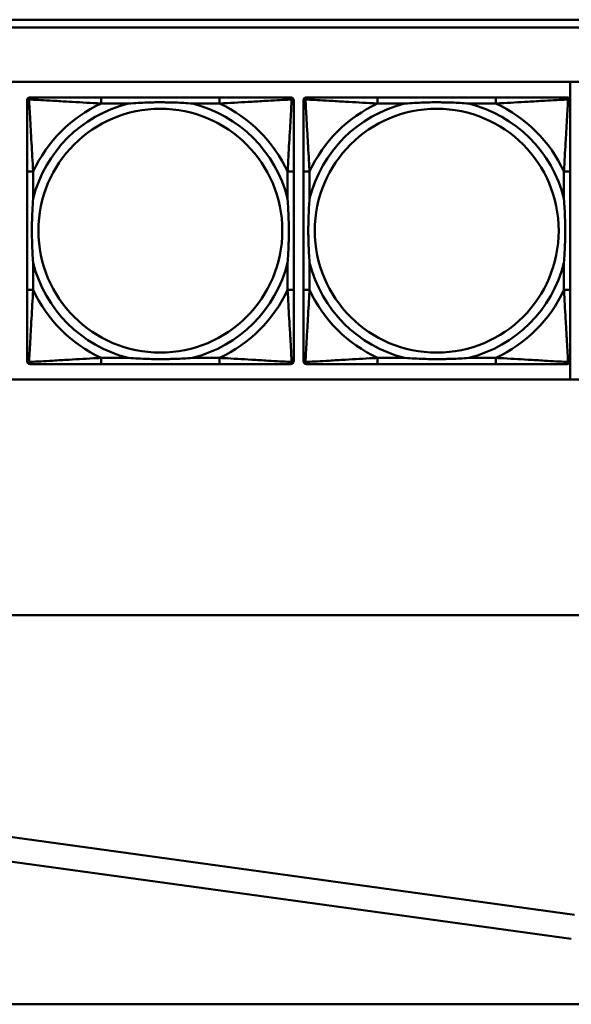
# Model space of a CAD drawing. Header units: inches. Extents: x 9.4 to 55.3, y 0.3 to 33.1.
# Tile 28 of 173: x 19 to 20.4, y 3.3 to 5.9. Entities that reach past the tile are written whole.
import ezdxf

# ---------------------------------------------------------------- set-up
doc = ezdxf.new("R2010")
doc.units = ezdxf.units.IN
doc.header["$MEASUREMENT"] = 0
doc.layers.add('Visible Edges(ANSI)', color=7, linetype='Continuous', lineweight=50)
doc.layers.add('Visible Tangent Edges(ANSI)', color=7, linetype='Continuous', lineweight=50)

msp = doc.modelspace()

# ---------------------------------------------------------------- linework, layer by layer
at = {"layer": 'Visible Edges(ANSI)'}
for p, q in [((14.6826, 5.8756), (22.8296, 5.8756)), ((22.8296, 5.8556), (14.6826, 5.8556)), ((14.6826, 5.7156), (31.7766, 5.7156)), ((20.3776, 5.7156), (20.3776, 5.6695)), ((18.9827, 4.9987), (18.9827, 5.668)), ((18.9906, 5.6759), (18.9945, 5.6759)), ((19.4772, 5.6759), (19.1732, 5.6759)), ((19.6559, 5.6759), (19.6598, 5.6759)), ((19.6677, 5.668), (19.6677, 5.6641)), ((19.6927, 4.9987), (19.6927, 5.668)), ((19.7006, 5.6759), (19.7045, 5.6759)), ((20.1872, 5.6759), (19.8832, 5.6759)), ((20.3659, 5.6759), (20.3698, 5.6759)), ((20.3777, 5.668), (20.3777, 5.6641)), ((18.9827, 5.4853), (18.9827, 5.1814)), ((19.6677, 5.1814), (19.6677, 5.4853)), ((19.6927, 5.4853), (19.6927, 5.1814)), ((20.3777, 5.1814), (20.3777, 5.4853)), ((19.6598, 4.9908), (18.9906, 4.9908)), ((19.1732, 4.9908), (19.4772, 4.9908)), ((19.6677, 5.0027), (19.6677, 4.9987)), ((20.3698, 4.9908), (19.7006, 4.9908)), ((19.8832, 4.9908), (20.1872, 4.9908)), ((20.3776, 4.9972), (20.3776, 4.951)), ((20.3777, 5.0027), (20.3777, 4.9987)), ((31.7766, 4.951), (14.6826, 4.951)), ((13.8426, 4.3456), (35.9564, 4.3456)), ((16.7107, 4.0837), (20.3894, 3.5759)), ((20.3808, 3.5135), (16.7021, 4.0213)), ((14.1326, 3.3456), (29.6526, 3.3456))]:
    msp.add_line(p, q, dxfattribs=at)
for centre, radius, start, end in [((18.9906, 5.668), 0.00787, 90, 180), ((18.9945, 5.6641), 0.0118, 90, 180), ((19.6559, 5.6641), 0.0118, 0, 90), ((19.6598, 5.668), 0.00787, 0, 90), ((19.7006, 5.668), 0.00787, 90, 180), ((19.7045, 5.6641), 0.0118, 90, 180), ((20.3659, 5.6641), 0.0118, 0, 90), ((20.3698, 5.668), 0.00787, 0, 90), ((18.9945, 5.0027), 0.0118, 180, 270), ((18.9906, 4.9987), 0.00787, 180, 270), ((19.6559, 5.0027), 0.0118, 270, 360), ((19.6598, 4.9987), 0.00787, 270, 0), ((19.7045, 5.0027), 0.0118, 180, 270), ((19.7006, 4.9987), 0.00787, 180, 270), ((20.3659, 5.0027), 0.0118, 270, 360), ((20.3698, 4.9987), 0.00787, 270, 0)]:
    msp.add_arc(centre, radius, start, end, dxfattribs=at)
for points, knots in [([(19.1732, 5.6759), (19.1697, 5.6759), (19.1661, 5.6759), (19.1625, 5.6759), (19.1293, 5.6759), (19.0956, 5.6759), (19.0647, 5.6759), (19.0378, 5.6759), (19.0122, 5.6759), (18.9988, 5.6759), (18.9972, 5.6759), (18.9957, 5.6759), (18.9945, 5.6759)], [0, 0, 0, 0, 0.0272471, 0.0272471, 0.0272471, 0.2790553, 0.2790553, 0.2790553, 0.4988354, 0.4988354, 0.4988354, 0.5252205, 0.5252205, 0.5252205, 0.5252205]), ([(19.6559, 5.6759), (19.641, 5.6759), (19.5994, 5.6759), (19.5588, 5.6759), (19.5322, 5.6759), (19.5044, 5.6759), (19.4772, 5.6759)], [-0.5252205, -0.5252205, -0.5252205, -0.5252205, -0.20743, -0.20743, -0.20743, 0, 0, 0, 0]), ([(19.8832, 5.6759), (19.8797, 5.6759), (19.8761, 5.6759), (19.8725, 5.6759), (19.8393, 5.6759), (19.8056, 5.6759), (19.7747, 5.6759), (19.7478, 5.6759), (19.7222, 5.6759), (19.7088, 5.6759), (19.7072, 5.6759), (19.7057, 5.6759), (19.7045, 5.6759)], [0, 0, 0, 0, 0.0272471, 0.0272471, 0.0272471, 0.2790553, 0.2790553, 0.2790553, 0.4988354, 0.4988354, 0.4988354, 0.5252205, 0.5252205, 0.5252205, 0.5252205]), ([(20.3659, 5.6759), (20.351, 5.6759), (20.3094, 5.6759), (20.2688, 5.6759), (20.2422, 5.6759), (20.2144, 5.6759), (20.1872, 5.6759)], [-0.5252205, -0.5252205, -0.5252205, -0.5252205, -0.20743, -0.20743, -0.20743, 0, 0, 0, 0]), ([(18.9827, 5.6641), (18.9827, 5.6492), (18.9827, 5.6076), (18.9827, 5.5669), (18.9827, 5.5404), (18.9827, 5.5125), (18.9827, 5.4853)], [-0.5252205, -0.5252205, -0.5252205, -0.5252205, -0.20743, -0.20743, -0.20743, 0, 0, 0, 0]), ([(19.2425, 5.6601), (19.2429, 5.6602), (19.2433, 5.6602), (19.2598, 5.6614), (19.2759, 5.6623), (19.2989, 5.663), (19.3055, 5.6632), (19.3147, 5.6633), (19.3172, 5.6633), (19.3213, 5.6633), (19.3229, 5.6633), (19.326, 5.6633), (19.3275, 5.6633), (19.3311, 5.6633), (19.3332, 5.6633), (19.3393, 5.6632), (19.3435, 5.6632), (19.3532, 5.663), (19.3588, 5.6628), (19.3786, 5.6621), (19.3926, 5.6613), (19.4071, 5.6602), (19.4075, 5.6602), (19.408, 5.6601)], [-0.416114, -0.416114, -0.416114, -0.416114, -0.4127691, -0.4127691, -0.2896446, -0.2896446, -0.2388934, -0.2388934, -0.2201881, -0.2201881, -0.2080204, -0.2080204, -0.196499, -0.196499, -0.1809939, -0.1809939, -0.149741, -0.149741, -0.1073162, -0.1073162, 0, 0, 0.0033356, 0.0033356, 0.0033356, 0.0033356]), ([(19.6677, 5.4853), (19.6677, 5.4889), (19.6677, 5.4925), (19.6677, 5.4961), (19.6677, 5.5293), (19.6677, 5.563), (19.6677, 5.5939), (19.6677, 5.6208), (19.6677, 5.6464), (19.6677, 5.6598), (19.6677, 5.6614), (19.6677, 5.6628), (19.6677, 5.6641)], [0, 0, 0, 0, 0.0272471, 0.0272471, 0.0272471, 0.2790553, 0.2790553, 0.2790553, 0.4988354, 0.4988354, 0.4988354, 0.5252205, 0.5252205, 0.5252205, 0.5252205]), ([(19.6927, 5.6641), (19.6927, 5.6492), (19.6927, 5.6076), (19.6927, 5.5669), (19.6927, 5.5404), (19.6927, 5.5125), (19.6927, 5.4853)], [-0.5252205, -0.5252205, -0.5252205, -0.5252205, -0.20743, -0.20743, -0.20743, 0, 0, 0, 0]), ([(19.9525, 5.6601), (19.9529, 5.6602), (19.9533, 5.6602), (19.9698, 5.6614), (19.9859, 5.6623), (20.0089, 5.663), (20.0155, 5.6632), (20.0247, 5.6633), (20.0272, 5.6633), (20.0313, 5.6633), (20.0329, 5.6633), (20.036, 5.6633), (20.0375, 5.6633), (20.0411, 5.6633), (20.0432, 5.6633), (20.0493, 5.6632), (20.0535, 5.6632), (20.0632, 5.663), (20.0688, 5.6628), (20.0886, 5.6621), (20.1026, 5.6613), (20.1171, 5.6602), (20.1175, 5.6602), (20.118, 5.6601)], [-0.416114, -0.416114, -0.416114, -0.416114, -0.4127691, -0.4127691, -0.2896446, -0.2896446, -0.2388934, -0.2388934, -0.2201881, -0.2201881, -0.2080204, -0.2080204, -0.196499, -0.196499, -0.1809939, -0.1809939, -0.149741, -0.149741, -0.1073162, -0.1073162, 0, 0, 0.0033356, 0.0033356, 0.0033356, 0.0033356]), ([(20.3777, 5.4853), (20.3777, 5.4889), (20.3777, 5.4925), (20.3777, 5.4961), (20.3777, 5.5293), (20.3777, 5.563), (20.3777, 5.5939), (20.3777, 5.6208), (20.3777, 5.6464), (20.3777, 5.6598), (20.3777, 5.6614), (20.3777, 5.6628), (20.3777, 5.6641)], [0, 0, 0, 0, 0.0272471, 0.0272471, 0.0272471, 0.2790553, 0.2790553, 0.2790553, 0.4988354, 0.4988354, 0.4988354, 0.5252205, 0.5252205, 0.5252205, 0.5252205]), ([(18.9984, 5.2506), (18.9984, 5.2511), (18.9984, 5.2515), (18.9971, 5.268), (18.9963, 5.2841), (18.9956, 5.307), (18.9954, 5.3137), (18.9953, 5.3229), (18.9953, 5.3254), (18.9953, 5.3294), (18.9953, 5.331), (18.9953, 5.3342), (18.9953, 5.3357), (18.9953, 5.3393), (18.9953, 5.3413), (18.9953, 5.3475), (18.9954, 5.3516), (18.9956, 5.3614), (18.9958, 5.367), (18.9965, 5.3867), (18.9973, 5.4008), (18.9984, 5.4152), (18.9984, 5.4157), (18.9984, 5.4161)], [-0.416114, -0.416114, -0.416114, -0.416114, -0.4127691, -0.4127691, -0.2896446, -0.2896446, -0.2388934, -0.2388934, -0.2201881, -0.2201881, -0.2080204, -0.2080204, -0.196499, -0.196499, -0.1809939, -0.1809939, -0.149741, -0.149741, -0.1073162, -0.1073162, 0, 0, 0.0033356, 0.0033356, 0.0033356, 0.0033356]), ([(19.652, 5.4161), (19.652, 5.4157), (19.652, 5.4152), (19.6533, 5.3987), (19.6541, 5.3827), (19.6548, 5.3597), (19.655, 5.353), (19.6551, 5.3438), (19.6551, 5.3414), (19.6551, 5.3373), (19.6551, 5.3357), (19.6552, 5.3326), (19.6551, 5.331), (19.6551, 5.3275), (19.6551, 5.3254), (19.6551, 5.3192), (19.655, 5.3151), (19.6548, 5.3054), (19.6546, 5.2998), (19.6539, 5.28), (19.6531, 5.266), (19.652, 5.2515), (19.652, 5.2511), (19.652, 5.2506)], [-0.416114, -0.416114, -0.416114, -0.416114, -0.4127691, -0.4127691, -0.2896446, -0.2896446, -0.2388934, -0.2388934, -0.2201881, -0.2201881, -0.2080204, -0.2080204, -0.196499, -0.196499, -0.1809939, -0.1809939, -0.149741, -0.149741, -0.1073162, -0.1073162, 0, 0, 0.0033356, 0.0033356, 0.0033356, 0.0033356]), ([(19.7084, 5.2506), (19.7084, 5.2511), (19.7084, 5.2515), (19.7071, 5.268), (19.7063, 5.2841), (19.7056, 5.307), (19.7054, 5.3137), (19.7053, 5.3229), (19.7053, 5.3254), (19.7053, 5.3294), (19.7053, 5.331), (19.7053, 5.3342), (19.7053, 5.3357), (19.7053, 5.3393), (19.7053, 5.3413), (19.7053, 5.3475), (19.7054, 5.3516), (19.7056, 5.3614), (19.7058, 5.367), (19.7065, 5.3867), (19.7073, 5.4008), (19.7084, 5.4152), (19.7084, 5.4157), (19.7084, 5.4161)], [-0.416114, -0.416114, -0.416114, -0.416114, -0.4127691, -0.4127691, -0.2896446, -0.2896446, -0.2388934, -0.2388934, -0.2201881, -0.2201881, -0.2080204, -0.2080204, -0.196499, -0.196499, -0.1809939, -0.1809939, -0.149741, -0.149741, -0.1073162, -0.1073162, 0, 0, 0.0033356, 0.0033356, 0.0033356, 0.0033356]), ([(20.362, 5.4161), (20.362, 5.4157), (20.362, 5.4152), (20.3633, 5.3987), (20.3641, 5.3827), (20.3648, 5.3597), (20.365, 5.353), (20.3651, 5.3438), (20.3651, 5.3414), (20.3651, 5.3373), (20.3651, 5.3357), (20.3652, 5.3326), (20.3651, 5.331), (20.3651, 5.3275), (20.3651, 5.3254), (20.3651, 5.3192), (20.365, 5.3151), (20.3648, 5.3054), (20.3646, 5.2998), (20.3639, 5.28), (20.3631, 5.266), (20.362, 5.2515), (20.362, 5.2511), (20.362, 5.2506)], [-0.416114, -0.416114, -0.416114, -0.416114, -0.4127691, -0.4127691, -0.2896446, -0.2896446, -0.2388934, -0.2388934, -0.2201881, -0.2201881, -0.2080204, -0.2080204, -0.196499, -0.196499, -0.1809939, -0.1809939, -0.149741, -0.149741, -0.1073162, -0.1073162, 0, 0, 0.0033356, 0.0033356, 0.0033356, 0.0033356]), ([(18.9827, 5.1814), (18.9827, 5.1542), (18.9827, 5.1263), (18.9827, 5.0998), (18.9827, 5.0591), (18.9827, 5.0175), (18.9827, 5.0027)], [3.9382945, 3.9382945, 3.9382945, 3.9382945, 4.1457245, 4.1457245, 4.1457245, 4.463515, 4.463515, 4.463515, 4.463515]), ([(19.6677, 5.0027), (19.6677, 5.0175), (19.6677, 5.0591), (19.6677, 5.0998), (19.6677, 5.1263), (19.6677, 5.1542), (19.6677, 5.1814)], [-0.5252205, -0.5252205, -0.5252205, -0.5252205, -0.20743, -0.20743, -0.20743, 0, 0, 0, 0]), ([(19.6927, 5.1814), (19.6927, 5.1542), (19.6927, 5.1263), (19.6927, 5.0998), (19.6927, 5.0591), (19.6927, 5.0175), (19.6927, 5.0027)], [3.9382945, 3.9382945, 3.9382945, 3.9382945, 4.1457245, 4.1457245, 4.1457245, 4.463515, 4.463515, 4.463515, 4.463515]), ([(20.3777, 5.0027), (20.3777, 5.0175), (20.3777, 5.0591), (20.3777, 5.0998), (20.3777, 5.1263), (20.3777, 5.1542), (20.3777, 5.1814)], [-0.5252205, -0.5252205, -0.5252205, -0.5252205, -0.20743, -0.20743, -0.20743, 0, 0, 0, 0]), ([(18.9945, 4.9908), (19.0094, 4.9908), (19.051, 4.9908), (19.0916, 4.9908), (19.1182, 4.9908), (19.146, 4.9908), (19.1732, 4.9908)], [-0.5252205, -0.5252205, -0.5252205, -0.5252205, -0.20743, -0.20743, -0.20743, 0, 0, 0, 0]), ([(19.408, 5.0066), (19.4075, 5.0066), (19.4071, 5.0065), (19.3926, 5.0054), (19.3786, 5.0046), (19.3588, 5.0039), (19.3532, 5.0038), (19.3435, 5.0036), (19.3393, 5.0035), (19.3332, 5.0034), (19.3311, 5.0034), (19.3275, 5.0034), (19.326, 5.0034), (19.3229, 5.0034), (19.3213, 5.0034), (19.3172, 5.0034), (19.3147, 5.0035), (19.3055, 5.0036), (19.2989, 5.0037), (19.2759, 5.0044), (19.2598, 5.0053), (19.2433, 5.0065), (19.2429, 5.0066), (19.2425, 5.0066)], [-0.4149464, -0.4149464, -0.4149464, -0.4149464, -0.41162, -0.41162, -0.3046026, -0.3046026, -0.2622958, -0.2622958, -0.23113, -0.23113, -0.215668, -0.215668, -0.2041787, -0.2041787, -0.1920448, -0.1920448, -0.1733916, -0.1733916, -0.1227817, -0.1227817, 0, 0, 0.0033356, 0.0033356, 0.0033356, 0.0033356]), ([(19.4772, 4.9908), (19.5044, 4.9908), (19.5322, 4.9908), (19.5588, 4.9908), (19.5994, 4.9908), (19.641, 4.9908), (19.6559, 4.9908)], [3.9382945, 3.9382945, 3.9382945, 3.9382945, 4.1457245, 4.1457245, 4.1457245, 4.463515, 4.463515, 4.463515, 4.463515]), ([(19.7045, 4.9908), (19.7194, 4.9908), (19.761, 4.9908), (19.8016, 4.9908), (19.8282, 4.9908), (19.856, 4.9908), (19.8832, 4.9908)], [-0.5252205, -0.5252205, -0.5252205, -0.5252205, -0.20743, -0.20743, -0.20743, 0, 0, 0, 0]), ([(20.118, 5.0066), (20.1175, 5.0066), (20.1171, 5.0065), (20.1026, 5.0054), (20.0886, 5.0046), (20.0688, 5.0039), (20.0632, 5.0038), (20.0535, 5.0036), (20.0493, 5.0035), (20.0432, 5.0034), (20.0411, 5.0034), (20.0375, 5.0034), (20.036, 5.0034), (20.0329, 5.0034), (20.0313, 5.0034), (20.0272, 5.0034), (20.0247, 5.0035), (20.0155, 5.0036), (20.0089, 5.0037), (19.9859, 5.0044), (19.9698, 5.0053), (19.9533, 5.0065), (19.9529, 5.0066), (19.9525, 5.0066)], [-0.4149464, -0.4149464, -0.4149464, -0.4149464, -0.41162, -0.41162, -0.3046026, -0.3046026, -0.2622958, -0.2622958, -0.23113, -0.23113, -0.215668, -0.215668, -0.2041787, -0.2041787, -0.1920448, -0.1920448, -0.1733916, -0.1733916, -0.1227817, -0.1227817, 0, 0, 0.0033356, 0.0033356, 0.0033356, 0.0033356]), ([(20.1872, 4.9908), (20.2144, 4.9908), (20.2422, 4.9908), (20.2688, 4.9908), (20.3094, 4.9908), (20.351, 4.9908), (20.3659, 4.9908)], [3.9382945, 3.9382945, 3.9382945, 3.9382945, 4.1457245, 4.1457245, 4.1457245, 4.463515, 4.463515, 4.463515, 4.463515])]:
    msp.add_open_spline(points, degree=3, knots=knots, dxfattribs=at)
at = {"layer": 'Visible Tangent Edges(ANSI)'}
for p, q in [((19.1732, 5.6759), (19.1732, 5.6601)), ((19.4772, 5.6759), (19.4772, 5.6601)), ((19.8832, 5.6759), (19.8832, 5.6601)), ((20.1872, 5.6759), (20.1872, 5.6601)), ((19.1732, 5.6601), (19.2425, 5.6601)), ((19.408, 5.6601), (19.4772, 5.6601)), ((19.8832, 5.6601), (19.9525, 5.6601)), ((20.118, 5.6601), (20.1872, 5.6601)), ((18.9984, 5.4853), (18.9827, 5.4853)), ((18.9984, 5.4161), (18.9984, 5.4853)), ((19.6677, 5.4853), (19.652, 5.4853)), ((19.652, 5.4853), (19.652, 5.4161)), ((19.7084, 5.4853), (19.6927, 5.4853)), ((19.7084, 5.4161), (19.7084, 5.4853)), ((20.3777, 5.4853), (20.362, 5.4853)), ((20.362, 5.4853), (20.362, 5.4161)), ((18.9984, 5.1814), (18.9984, 5.2506)), ((19.652, 5.2506), (19.652, 5.1814)), ((19.7084, 5.1814), (19.7084, 5.2506)), ((20.362, 5.2506), (20.362, 5.1814)), ((18.9984, 5.1814), (18.9827, 5.1814)), ((19.6677, 5.1814), (19.652, 5.1814)), ((19.7084, 5.1814), (19.6927, 5.1814)), ((20.3777, 5.1814), (20.362, 5.1814)), ((19.1732, 5.0066), (19.1732, 4.9908)), ((19.2425, 5.0066), (19.1732, 5.0066)), ((19.4772, 5.0066), (19.408, 5.0066)), ((19.4772, 5.0066), (19.4772, 4.9908)), ((19.8832, 5.0066), (19.8832, 4.9908)), ((19.9525, 5.0066), (19.8832, 5.0066)), ((20.1872, 5.0066), (20.118, 5.0066)), ((20.1872, 5.0066), (20.1872, 4.9908))]:
    msp.add_line(p, q, dxfattribs=at)
for centre in [(19.3252, 5.3334), (20.0352, 5.3334)]:
    msp.add_circle(centre, 0.3133, dxfattribs=at)
for centre, radius, start, end in [((19.3252, 5.3334), 0.3371, 104.2103, 165.7897), ((19.3252, 5.3334), 0.3604, 114.9407, 155.0593), ((19.3252, 5.3334), 0.3371, 14.2103, 75.7897), ((19.3252, 5.3334), 0.3604, 24.9407, 65.0593), ((20.0352, 5.3334), 0.3371, 104.2103, 165.7897), ((20.0352, 5.3334), 0.3604, 114.9407, 155.0593), ((20.0352, 5.3334), 0.3371, 14.2103, 75.7897), ((20.0352, 5.3334), 0.3604, 24.9407, 65.0593), ((19.3252, 5.3334), 0.3371, 194.2103, 255.7897), ((19.3252, 5.3334), 0.3371, 284.2103, 345.7897), ((20.0352, 5.3334), 0.3371, 194.2103, 255.7897), ((20.0352, 5.3334), 0.3371, 284.2103, 345.7897), ((19.3252, 5.3334), 0.3604, 204.9407, 245.0593), ((19.3252, 5.3334), 0.3604, 294.9407, 335.0593), ((20.0352, 5.3334), 0.3604, 204.9407, 245.0593), ((20.0352, 5.3334), 0.3604, 294.9407, 335.0593)]:
    msp.add_arc(centre, radius, start, end, dxfattribs=at)
for points, knots in [([(18.9827, 5.6641), (18.9827, 5.6647), (18.9828, 5.6652), (18.983, 5.6662), (18.9832, 5.6667), (18.9835, 5.6673), (18.9836, 5.6676), (18.9839, 5.6679), (18.984, 5.6681), (18.9843, 5.6685), (18.9846, 5.6687), (18.9853, 5.6693), (18.9858, 5.6697), (18.9868, 5.6702), (18.9874, 5.6704), (18.988, 5.6706)], [-0.02627331, -0.02627331, -0.02627331, -0.02627331, -0.02158775, -0.02158775, -0.01736415, -0.01736415, -0.0147244, -0.0147244, -0.01307456, -0.01307456, -0.00977487, -0.00977487, -0.00449537, -0.00449537, 0.00012419, 0.00012419, 0.00012419, 0.00012419]), ([(18.988, 5.6706), (18.9881, 5.6712), (18.9884, 5.6717), (18.9889, 5.6728), (18.9892, 5.6733), (18.9898, 5.674), (18.9901, 5.6742), (18.9905, 5.6746), (18.9906, 5.6747), (18.991, 5.6749), (18.9913, 5.6751), (18.9919, 5.6754), (18.9923, 5.6756), (18.9933, 5.6758), (18.9939, 5.6759), (18.9945, 5.6759)], [-0.00012419, -0.00012419, -0.00012419, -0.00012419, 0.00449537, 0.00449537, 0.00977487, 0.00977487, 0.01307456, 0.01307456, 0.0147244, 0.0147244, 0.01736415, 0.01736415, 0.02158775, 0.02158775, 0.02627331, 0.02627331, 0.02627331, 0.02627331]), ([(18.9984, 5.4853), (18.9982, 5.4891), (18.998, 5.4928), (18.9965, 5.5202), (18.9951, 5.5444), (18.9929, 5.5822), (18.992, 5.5963), (18.9901, 5.6315), (18.989, 5.6516), (18.9882, 5.6671), (18.9881, 5.6689), (18.988, 5.6706)], [0, 0, 0, 0, 0.0278591, 0.0278591, 0.201273, 0.201273, 0.3066357, 0.3066357, 0.475216, 0.475216, 0.5007189, 0.5007189, 0.5007189, 0.5007189]), ([(18.988, 5.6706), (18.9897, 5.6705), (18.9915, 5.6704), (19.0069, 5.6696), (19.0271, 5.6685), (19.0623, 5.6665), (19.0763, 5.6657), (19.1142, 5.6635), (19.1384, 5.6621), (19.1657, 5.6605), (19.1695, 5.6603), (19.1732, 5.6601)], [-0.5007189, -0.5007189, -0.5007189, -0.5007189, -0.475216, -0.475216, -0.3066357, -0.3066357, -0.201273, -0.201273, -0.0278591, -0.0278591, 0, 0, 0, 0]), ([(19.4772, 5.6601), (19.4809, 5.6603), (19.4847, 5.6605), (19.512, 5.6621), (19.5362, 5.6635), (19.5741, 5.6657), (19.5881, 5.6665), (19.6234, 5.6685), (19.6435, 5.6696), (19.6589, 5.6704), (19.6607, 5.6705), (19.6624, 5.6706)], [0, 0, 0, 0, 0.0278591, 0.0278591, 0.201273, 0.201273, 0.3066357, 0.3066357, 0.475216, 0.475216, 0.5007189, 0.5007189, 0.5007189, 0.5007189]), ([(19.6624, 5.6706), (19.6623, 5.6689), (19.6623, 5.6671), (19.6614, 5.6516), (19.6604, 5.6315), (19.6584, 5.5963), (19.6575, 5.5822), (19.6553, 5.5444), (19.6539, 5.5202), (19.6524, 5.4928), (19.6522, 5.4891), (19.652, 5.4853)], [-0.5007189, -0.5007189, -0.5007189, -0.5007189, -0.475216, -0.475216, -0.3066357, -0.3066357, -0.201273, -0.201273, -0.0278591, -0.0278591, 0, 0, 0, 0]), ([(19.6559, 5.6759), (19.6565, 5.6759), (19.6571, 5.6758), (19.6581, 5.6756), (19.6585, 5.6754), (19.6592, 5.6751), (19.6594, 5.6749), (19.6598, 5.6747), (19.6599, 5.6746), (19.6603, 5.6742), (19.6606, 5.674), (19.6612, 5.6733), (19.6615, 5.6728), (19.662, 5.6717), (19.6623, 5.6712), (19.6624, 5.6706)], [-0.02627331, -0.02627331, -0.02627331, -0.02627331, -0.02158775, -0.02158775, -0.01736415, -0.01736415, -0.0147244, -0.0147244, -0.01307456, -0.01307456, -0.00977487, -0.00977487, -0.00449537, -0.00449537, 0.00012419, 0.00012419, 0.00012419, 0.00012419]), ([(19.6624, 5.6706), (19.663, 5.6704), (19.6636, 5.6702), (19.6646, 5.6697), (19.6651, 5.6693), (19.6658, 5.6687), (19.6661, 5.6685), (19.6664, 5.6681), (19.6665, 5.6679), (19.6668, 5.6676), (19.6669, 5.6673), (19.6672, 5.6667), (19.6674, 5.6662), (19.6676, 5.6652), (19.6677, 5.6647), (19.6677, 5.6641)], [-0.00012419, -0.00012419, -0.00012419, -0.00012419, 0.00449537, 0.00449537, 0.00977487, 0.00977487, 0.01307456, 0.01307456, 0.0147244, 0.0147244, 0.01736415, 0.01736415, 0.02158775, 0.02158775, 0.02627331, 0.02627331, 0.02627331, 0.02627331]), ([(19.6927, 5.6641), (19.6927, 5.6647), (19.6928, 5.6652), (19.693, 5.6662), (19.6932, 5.6667), (19.6935, 5.6673), (19.6936, 5.6676), (19.6939, 5.6679), (19.694, 5.6681), (19.6943, 5.6685), (19.6946, 5.6687), (19.6953, 5.6693), (19.6958, 5.6697), (19.6968, 5.6702), (19.6974, 5.6704), (19.698, 5.6706)], [-0.02627331, -0.02627331, -0.02627331, -0.02627331, -0.02158775, -0.02158775, -0.01736415, -0.01736415, -0.0147244, -0.0147244, -0.01307456, -0.01307456, -0.00977487, -0.00977487, -0.00449537, -0.00449537, 0.00012419, 0.00012419, 0.00012419, 0.00012419]), ([(19.698, 5.6706), (19.6981, 5.6712), (19.6984, 5.6717), (19.6989, 5.6728), (19.6992, 5.6733), (19.6998, 5.674), (19.7001, 5.6742), (19.7005, 5.6746), (19.7006, 5.6747), (19.701, 5.6749), (19.7013, 5.6751), (19.7019, 5.6754), (19.7023, 5.6756), (19.7033, 5.6758), (19.7039, 5.6759), (19.7045, 5.6759)], [-0.00012419, -0.00012419, -0.00012419, -0.00012419, 0.00449537, 0.00449537, 0.00977487, 0.00977487, 0.01307456, 0.01307456, 0.0147244, 0.0147244, 0.01736415, 0.01736415, 0.02158775, 0.02158775, 0.02627331, 0.02627331, 0.02627331, 0.02627331]), ([(19.7084, 5.4853), (19.7082, 5.4891), (19.708, 5.4928), (19.7065, 5.5202), (19.7051, 5.5444), (19.7029, 5.5822), (19.702, 5.5963), (19.7001, 5.6315), (19.699, 5.6516), (19.6982, 5.6671), (19.6981, 5.6689), (19.698, 5.6706)], [0, 0, 0, 0, 0.0278591, 0.0278591, 0.201273, 0.201273, 0.3066357, 0.3066357, 0.475216, 0.475216, 0.5007189, 0.5007189, 0.5007189, 0.5007189]), ([(19.698, 5.6706), (19.6997, 5.6705), (19.7015, 5.6704), (19.7169, 5.6696), (19.7371, 5.6685), (19.7723, 5.6665), (19.7863, 5.6657), (19.8242, 5.6635), (19.8484, 5.6621), (19.8757, 5.6605), (19.8795, 5.6603), (19.8832, 5.6601)], [-0.5007189, -0.5007189, -0.5007189, -0.5007189, -0.475216, -0.475216, -0.3066357, -0.3066357, -0.201273, -0.201273, -0.0278591, -0.0278591, 0, 0, 0, 0]), ([(20.1872, 5.6601), (20.1909, 5.6603), (20.1947, 5.6605), (20.222, 5.6621), (20.2462, 5.6635), (20.2841, 5.6657), (20.2981, 5.6665), (20.3334, 5.6685), (20.3535, 5.6696), (20.3689, 5.6704), (20.3707, 5.6705), (20.3724, 5.6706)], [0, 0, 0, 0, 0.0278591, 0.0278591, 0.201273, 0.201273, 0.3066357, 0.3066357, 0.475216, 0.475216, 0.5007189, 0.5007189, 0.5007189, 0.5007189]), ([(20.3724, 5.6706), (20.3723, 5.6689), (20.3723, 5.6671), (20.3714, 5.6516), (20.3704, 5.6315), (20.3684, 5.5963), (20.3675, 5.5822), (20.3653, 5.5444), (20.3639, 5.5202), (20.3624, 5.4928), (20.3622, 5.4891), (20.362, 5.4853)], [-0.5007189, -0.5007189, -0.5007189, -0.5007189, -0.475216, -0.475216, -0.3066357, -0.3066357, -0.201273, -0.201273, -0.0278591, -0.0278591, 0, 0, 0, 0]), ([(20.3659, 5.6759), (20.3665, 5.6759), (20.3671, 5.6758), (20.3681, 5.6756), (20.3685, 5.6754), (20.3692, 5.6751), (20.3694, 5.6749), (20.3698, 5.6747), (20.3699, 5.6746), (20.3703, 5.6742), (20.3706, 5.674), (20.3712, 5.6733), (20.3715, 5.6728), (20.372, 5.6717), (20.3723, 5.6712), (20.3724, 5.6706)], [-0.02627331, -0.02627331, -0.02627331, -0.02627331, -0.02158775, -0.02158775, -0.01736415, -0.01736415, -0.0147244, -0.0147244, -0.01307456, -0.01307456, -0.00977487, -0.00977487, -0.00449537, -0.00449537, 0.00012419, 0.00012419, 0.00012419, 0.00012419]), ([(20.3724, 5.6706), (20.373, 5.6704), (20.3736, 5.6702), (20.3746, 5.6697), (20.3751, 5.6693), (20.3758, 5.6687), (20.3761, 5.6685), (20.3764, 5.6681), (20.3765, 5.6679), (20.3768, 5.6676), (20.3769, 5.6673), (20.3772, 5.6667), (20.3774, 5.6662), (20.3776, 5.6652), (20.3777, 5.6647), (20.3777, 5.6641)], [-0.00012419, -0.00012419, -0.00012419, -0.00012419, 0.00449537, 0.00449537, 0.00977487, 0.00977487, 0.01307456, 0.01307456, 0.0147244, 0.0147244, 0.01736415, 0.01736415, 0.02158775, 0.02158775, 0.02627331, 0.02627331, 0.02627331, 0.02627331]), ([(18.988, 4.9961), (18.9881, 4.9978), (18.9882, 4.9997), (18.989, 5.0151), (18.9901, 5.0352), (18.992, 5.0704), (18.9929, 5.0845), (18.9951, 5.1223), (18.9965, 5.1465), (18.998, 5.1739), (18.9982, 5.1777), (18.9984, 5.1814)], [-4.4390134, -4.4390134, -4.4390134, -4.4390134, -4.4135105, -4.4135105, -4.2449302, -4.2449302, -4.1395675, -4.1395675, -3.9661536, -3.9661536, -3.9382945, -3.9382945, -3.9382945, -3.9382945]), ([(19.652, 5.1814), (19.6522, 5.1777), (19.6524, 5.1739), (19.6539, 5.1465), (19.6553, 5.1223), (19.6575, 5.0845), (19.6584, 5.0704), (19.6604, 5.0352), (19.6614, 5.0151), (19.6623, 4.9997), (19.6623, 4.9978), (19.6624, 4.9961)], [0, 0, 0, 0, 0.0278591, 0.0278591, 0.201273, 0.201273, 0.3066357, 0.3066357, 0.475216, 0.475216, 0.5007189, 0.5007189, 0.5007189, 0.5007189]), ([(19.698, 4.9961), (19.6981, 4.9978), (19.6982, 4.9997), (19.699, 5.0151), (19.7001, 5.0352), (19.702, 5.0704), (19.7029, 5.0845), (19.7051, 5.1223), (19.7065, 5.1465), (19.708, 5.1739), (19.7082, 5.1777), (19.7084, 5.1814)], [-4.4390134, -4.4390134, -4.4390134, -4.4390134, -4.4135105, -4.4135105, -4.2449302, -4.2449302, -4.1395675, -4.1395675, -3.9661536, -3.9661536, -3.9382945, -3.9382945, -3.9382945, -3.9382945]), ([(20.362, 5.1814), (20.3622, 5.1777), (20.3624, 5.1739), (20.3639, 5.1465), (20.3653, 5.1223), (20.3675, 5.0845), (20.3684, 5.0704), (20.3704, 5.0352), (20.3714, 5.0151), (20.3723, 4.9997), (20.3723, 4.9978), (20.3724, 4.9961)], [0, 0, 0, 0, 0.0278591, 0.0278591, 0.201273, 0.201273, 0.3066357, 0.3066357, 0.475216, 0.475216, 0.5007189, 0.5007189, 0.5007189, 0.5007189]), ([(18.988, 4.9961), (18.9874, 4.9963), (18.9868, 4.9965), (18.9858, 4.9971), (18.9853, 4.9974), (18.9846, 4.998), (18.9843, 4.9983), (18.984, 4.9987), (18.9839, 4.9988), (18.9836, 4.9992), (18.9835, 4.9994), (18.9832, 5.0001), (18.983, 5.0005), (18.9828, 5.0015), (18.9827, 5.002), (18.9827, 5.0027)], [-0.00012419, -0.00012419, -0.00012419, -0.00012419, 0.00449537, 0.00449537, 0.00977487, 0.00977487, 0.01307456, 0.01307456, 0.0147244, 0.0147244, 0.01736415, 0.01736415, 0.02158775, 0.02158775, 0.02627331, 0.02627331, 0.02627331, 0.02627331]), ([(19.1732, 5.0066), (19.1695, 5.0064), (19.1657, 5.0062), (19.1384, 5.0047), (19.1142, 5.0032), (19.0763, 5.001), (19.0623, 5.0002), (19.0271, 4.9982), (19.0069, 4.9971), (18.9915, 4.9963), (18.9897, 4.9962), (18.988, 4.9961)], [0, 0, 0, 0, 0.0278591, 0.0278591, 0.201273, 0.201273, 0.3066357, 0.3066357, 0.475216, 0.475216, 0.5007189, 0.5007189, 0.5007189, 0.5007189]), ([(18.9945, 4.9908), (18.9939, 4.9908), (18.9933, 4.9909), (18.9923, 4.9912), (18.9919, 4.9913), (18.9913, 4.9917), (18.991, 4.9918), (18.9906, 4.9921), (18.9905, 4.9922), (18.9901, 4.9925), (18.9898, 4.9928), (18.9892, 4.9935), (18.9889, 4.994), (18.9884, 4.995), (18.9881, 4.9955), (18.988, 4.9961)], [-0.02627331, -0.02627331, -0.02627331, -0.02627331, -0.02158775, -0.02158775, -0.01736415, -0.01736415, -0.0147244, -0.0147244, -0.01307456, -0.01307456, -0.00977487, -0.00977487, -0.00449537, -0.00449537, 0.00012419, 0.00012419, 0.00012419, 0.00012419]), ([(19.6624, 4.9961), (19.6607, 4.9962), (19.6589, 4.9963), (19.6435, 4.9971), (19.6234, 4.9982), (19.5881, 5.0002), (19.5741, 5.001), (19.5362, 5.0032), (19.512, 5.0047), (19.4847, 5.0062), (19.4809, 5.0064), (19.4772, 5.0066)], [-4.4390134, -4.4390134, -4.4390134, -4.4390134, -4.4135105, -4.4135105, -4.2449302, -4.2449302, -4.1395675, -4.1395675, -3.9661536, -3.9661536, -3.9382945, -3.9382945, -3.9382945, -3.9382945]), ([(19.6624, 4.9961), (19.6623, 4.9955), (19.662, 4.995), (19.6615, 4.994), (19.6612, 4.9935), (19.6606, 4.9928), (19.6603, 4.9925), (19.6599, 4.9922), (19.6598, 4.9921), (19.6594, 4.9918), (19.6592, 4.9917), (19.6585, 4.9913), (19.6581, 4.9912), (19.6571, 4.9909), (19.6565, 4.9908), (19.6559, 4.9908)], [-0.00012419, -0.00012419, -0.00012419, -0.00012419, 0.00449537, 0.00449537, 0.00977487, 0.00977487, 0.01307456, 0.01307456, 0.0147244, 0.0147244, 0.01736415, 0.01736415, 0.02158775, 0.02158775, 0.02627331, 0.02627331, 0.02627331, 0.02627331]), ([(19.6677, 5.0027), (19.6677, 5.002), (19.6676, 5.0015), (19.6674, 5.0005), (19.6672, 5.0001), (19.6669, 4.9994), (19.6668, 4.9992), (19.6665, 4.9988), (19.6664, 4.9987), (19.6661, 4.9983), (19.6658, 4.998), (19.6651, 4.9974), (19.6646, 4.9971), (19.6636, 4.9965), (19.663, 4.9963), (19.6624, 4.9961)], [-0.02627331, -0.02627331, -0.02627331, -0.02627331, -0.02158775, -0.02158775, -0.01736415, -0.01736415, -0.0147244, -0.0147244, -0.01307456, -0.01307456, -0.00977487, -0.00977487, -0.00449537, -0.00449537, 0.00012419, 0.00012419, 0.00012419, 0.00012419]), ([(19.698, 4.9961), (19.6974, 4.9963), (19.6968, 4.9965), (19.6958, 4.9971), (19.6953, 4.9974), (19.6946, 4.998), (19.6943, 4.9983), (19.694, 4.9987), (19.6939, 4.9988), (19.6936, 4.9992), (19.6935, 4.9994), (19.6932, 5.0001), (19.693, 5.0005), (19.6928, 5.0015), (19.6927, 5.002), (19.6927, 5.0027)], [-0.00012419, -0.00012419, -0.00012419, -0.00012419, 0.00449537, 0.00449537, 0.00977487, 0.00977487, 0.01307456, 0.01307456, 0.0147244, 0.0147244, 0.01736415, 0.01736415, 0.02158775, 0.02158775, 0.02627331, 0.02627331, 0.02627331, 0.02627331]), ([(19.8832, 5.0066), (19.8795, 5.0064), (19.8757, 5.0062), (19.8484, 5.0047), (19.8242, 5.0032), (19.7863, 5.001), (19.7723, 5.0002), (19.7371, 4.9982), (19.7169, 4.9971), (19.7015, 4.9963), (19.6997, 4.9962), (19.698, 4.9961)], [0, 0, 0, 0, 0.0278591, 0.0278591, 0.201273, 0.201273, 0.3066357, 0.3066357, 0.475216, 0.475216, 0.5007189, 0.5007189, 0.5007189, 0.5007189]), ([(19.7045, 4.9908), (19.7039, 4.9908), (19.7033, 4.9909), (19.7023, 4.9912), (19.7019, 4.9913), (19.7013, 4.9917), (19.701, 4.9918), (19.7006, 4.9921), (19.7005, 4.9922), (19.7001, 4.9925), (19.6998, 4.9928), (19.6992, 4.9935), (19.6989, 4.994), (19.6984, 4.995), (19.6981, 4.9955), (19.698, 4.9961)], [-0.02627331, -0.02627331, -0.02627331, -0.02627331, -0.02158775, -0.02158775, -0.01736415, -0.01736415, -0.0147244, -0.0147244, -0.01307456, -0.01307456, -0.00977487, -0.00977487, -0.00449537, -0.00449537, 0.00012419, 0.00012419, 0.00012419, 0.00012419]), ([(20.3724, 4.9961), (20.3707, 4.9962), (20.3689, 4.9963), (20.3535, 4.9971), (20.3334, 4.9982), (20.2981, 5.0002), (20.2841, 5.001), (20.2462, 5.0032), (20.222, 5.0047), (20.1947, 5.0062), (20.1909, 5.0064), (20.1872, 5.0066)], [-4.4390134, -4.4390134, -4.4390134, -4.4390134, -4.4135105, -4.4135105, -4.2449302, -4.2449302, -4.1395675, -4.1395675, -3.9661536, -3.9661536, -3.9382945, -3.9382945, -3.9382945, -3.9382945]), ([(20.3724, 4.9961), (20.3723, 4.9955), (20.372, 4.995), (20.3715, 4.994), (20.3712, 4.9935), (20.3706, 4.9928), (20.3703, 4.9925), (20.3699, 4.9922), (20.3698, 4.9921), (20.3694, 4.9918), (20.3692, 4.9917), (20.3685, 4.9913), (20.3681, 4.9912), (20.3671, 4.9909), (20.3665, 4.9908), (20.3659, 4.9908)], [-0.00012419, -0.00012419, -0.00012419, -0.00012419, 0.00449537, 0.00449537, 0.00977487, 0.00977487, 0.01307456, 0.01307456, 0.0147244, 0.0147244, 0.01736415, 0.01736415, 0.02158775, 0.02158775, 0.02627331, 0.02627331, 0.02627331, 0.02627331]), ([(20.3777, 5.0027), (20.3777, 5.002), (20.3776, 5.0015), (20.3774, 5.0005), (20.3772, 5.0001), (20.3769, 4.9994), (20.3768, 4.9992), (20.3765, 4.9988), (20.3764, 4.9987), (20.3761, 4.9983), (20.3758, 4.998), (20.3751, 4.9974), (20.3746, 4.9971), (20.3736, 4.9965), (20.373, 4.9963), (20.3724, 4.9961)], [-0.02627331, -0.02627331, -0.02627331, -0.02627331, -0.02158775, -0.02158775, -0.01736415, -0.01736415, -0.0147244, -0.0147244, -0.01307456, -0.01307456, -0.00977487, -0.00977487, -0.00449537, -0.00449537, 0.00012419, 0.00012419, 0.00012419, 0.00012419])]:
    msp.add_open_spline(points, degree=3, knots=knots, dxfattribs=at)

doc.saveas('drawing.dxf')
